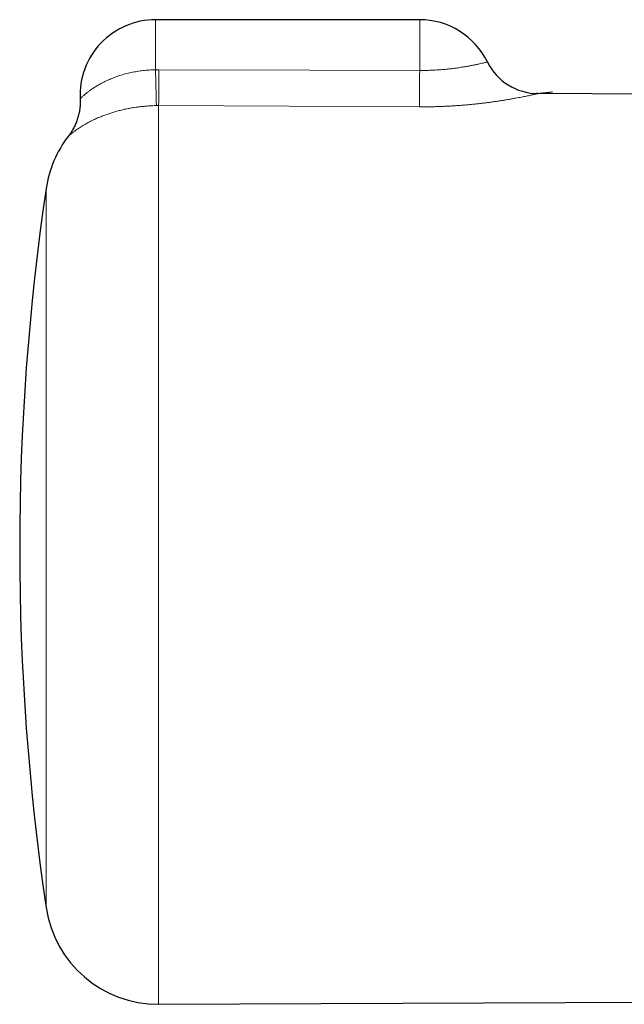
# Model space of a CAD drawing. Header units: millimetres. Extents: x 8 to 830, y 12 to 1725.
# Tile 131 of 256: x 299 to 331, y 930 to 982. Entities that reach past the tile are written whole.
import ezdxf

# ---------------------------------------------------------------- set-up
doc = ezdxf.new("R2010")
doc.units = ezdxf.units.MM

msp = doc.modelspace()

# ---------------------------------------------------------------- linework, layer by layer
at = {"color": 7, "linetype": 'Continuous', "lineweight": 30}
for p, q in [((320.3, 982.387), (306.3, 982.387)), ((345.303, 978.389), (326.57, 978.471)), ((306.465, 930.216), (345.303, 930.385))]:
    msp.add_line(p, q, dxfattribs=at)
at = {"color": 8, "linetype": 'Continuous', "lineweight": 0}
for p, q in [((306.3, 979.735), (306.3, 982.387)), ((320.3, 979.697), (320.3, 982.387)), ((306.3, 979.735), (306.478, 979.736)), ((306.465, 977.837), (306.347, 977.836)), ((306.465, 977.837), (306.465, 930.216)), ((320.287, 977.77), (306.465, 977.837)), ((300.504, 935.336), (300.504, 973.438))]:
    msp.add_line(p, q, dxfattribs=at)
at = {"color": 8, "linetype": 'Continuous', "lineweight": 0, "flags": 128}
msp.add_lwpolyline([(306.478, 979.736), (314.478, 979.713), (320.3, 979.697)], dxfattribs=at)
at = {"color": 7, "linetype": 'Continuous', "lineweight": 30, "flags": 128}
msp.add_lwpolyline([(326.57, 978.471), (326.549, 978.471), (326.507, 978.472), (326.502, 978.472), (326.5, 978.472), (326.5, 978.472), (326.5, 978.472), (326.5, 978.472), (326.5, 978.472), (326.5, 978.472), (327.343, 978.569)], dxfattribs=at)
at = {"color": 7, "linetype": 'Continuous', "lineweight": 30}
for centre, radius, start, end in [((306.3, 978.387), 4, 90, 182.7458), ((320.3, 978.387), 4, 26.1489, 90), ((326.585, 981.471), 3, 206.1309, 269.7253), ((306.439, 972.559), 6, 142.3857, 171.5732), ((429.1, 954.387), 130, 171.57319, 188.42681), ((306.439, 936.216), 6, 188.4268, 270.25)]:
    msp.add_arc(centre, radius, start, end, dxfattribs=at)
at = {"color": 8, "linetype": 'Continuous', "lineweight": 0}
for centre, radius, start, end in [((432.97, 981.87), 126.687, 180.96533, 181.82442), ((-140.564, 981.868), 447.048, 359.48334, 359.72671), ((-151.325, 981.937), 471.631, 359.49374, 359.72784)]:
    msp.add_arc(centre, radius, start, end, dxfattribs=at)
for points, knots in [([(320.3, 979.697), (320.377, 979.697), (320.53, 979.697), (320.783, 979.702), (321.056, 979.713), (321.349, 979.731), (321.636, 979.755), (321.917, 979.783), (322.187, 979.817), (322.446, 979.854), (322.69, 979.893), (322.917, 979.933), (323.122, 979.973), (323.305, 980.011), (323.467, 980.047), (323.604, 980.078), (323.714, 980.105), (323.799, 980.126), (323.857, 980.141), (323.888, 980.149), (323.889, 980.149), (323.889, 980.149)], [0, 0, 0, 0, 0.039455, 0.079096, 0.130688, 0.182693, 0.235329, 0.288823, 0.342885, 0.397378, 0.453204, 0.509478, 0.56495, 0.620838, 0.678016, 0.735631, 0.791293, 0.847348, 0.904632, 0.962337, 1, 1, 1, 1]), ([(302.306, 978.196), (302.306, 978.195), (302.303, 978.193), (302.314, 978.203), (302.339, 978.228), (302.381, 978.268), (302.435, 978.318), (302.497, 978.374), (302.574, 978.44), (302.674, 978.522), (302.812, 978.628), (302.976, 978.744), (303.168, 978.867), (303.379, 978.99), (303.612, 979.111), (303.864, 979.226), (304.129, 979.333), (304.407, 979.43), (304.702, 979.516), (305.007, 979.59), (305.32, 979.649), (305.639, 979.694), (305.967, 979.725), (306.189, 979.732), (306.3, 979.735)], [0, 0, 0, 0, 0.006005, 0.046003, 0.086586, 0.127171, 0.168332, 0.200677, 0.233023, 0.279333, 0.325647, 0.379626, 0.430867, 0.482464, 0.535159, 0.588231, 0.638803, 0.690069, 0.741692, 0.794047, 0.844615, 0.895909, 0.947573, 1, 1, 1, 1]), ([(326.57, 978.471), (326.571, 978.471), (326.572, 978.471), (326.563, 978.469), (326.542, 978.464), (326.509, 978.457), (326.465, 978.447), (326.409, 978.435), (326.341, 978.42), (326.261, 978.402), (326.169, 978.382), (326.066, 978.361), (325.953, 978.337), (325.83, 978.312), (325.696, 978.286), (325.551, 978.258), (325.394, 978.228), (325.227, 978.198), (325.049, 978.167), (324.864, 978.136), (324.672, 978.105), (324.474, 978.074), (324.267, 978.044), (324.052, 978.014), (323.828, 977.985), (323.595, 977.956), (323.356, 977.929), (323.116, 977.904), (322.875, 977.881), (322.633, 977.86), (322.388, 977.841), (322.137, 977.824), (321.881, 977.809), (321.62, 977.796), (321.356, 977.786), (321.047, 977.776), (320.69, 977.77), (320.422, 977.77), (320.287, 977.77)], [0, 0, 0, 0, 0.00857, 0.035517, 0.061818, 0.088175, 0.114972, 0.141768, 0.1688, 0.195833, 0.223318, 0.250864, 0.277892, 0.304976, 0.332228, 0.359536, 0.38748, 0.415482, 0.443657, 0.47189, 0.499377, 0.526916, 0.554609, 0.582352, 0.610677, 0.639056, 0.667593, 0.696184, 0.723208, 0.750276, 0.777477, 0.804722, 0.83247, 0.860265, 0.888199, 0.916181, 0.958012, 1, 1, 1, 1]), ([(306.347, 977.836), (306.262, 977.834), (306.093, 977.83), (305.84, 977.814), (305.586, 977.791), (305.335, 977.76), (305.086, 977.722), (304.842, 977.678), (304.602, 977.627), (304.368, 977.57), (304.141, 977.508), (303.921, 977.441), (303.711, 977.369), (303.497, 977.29), (303.282, 977.202), (303.094, 977.118), (302.939, 977.043), (302.791, 976.968), (302.634, 976.883), (302.488, 976.798), (302.367, 976.724), (302.269, 976.661), (302.178, 976.6), (302.096, 976.542), (302.021, 976.488), (301.954, 976.439), (301.895, 976.393), (301.837, 976.346), (301.782, 976.302), (301.738, 976.265), (301.709, 976.24), (301.692, 976.225), (301.684, 976.219), (301.686, 976.22), (301.687, 976.221)], [0, 0, 0, 0, 0.02947, 0.059065, 0.088989, 0.119042, 0.149252, 0.17959, 0.21019, 0.240915, 0.271989, 0.303186, 0.334546, 0.36602, 0.403732, 0.441622, 0.467142, 0.49271, 0.531436, 0.570313, 0.598737, 0.627213, 0.655872, 0.684578, 0.71352, 0.742507, 0.771671, 0.800877, 0.842584, 0.884407, 0.920443, 0.95655, 0.992799, 1, 1, 1, 1])]:
    msp.add_open_spline(points, degree=3, knots=knots, dxfattribs=at)
at = {"color": 7, "linetype": 'Continuous', "lineweight": 30}
msp.add_open_spline([(302.305, 978.196), (302.307, 978.151), (302.31, 978.061), (302.307, 977.927), (302.299, 977.793), (302.284, 977.66), (302.264, 977.529), (302.239, 977.401), (302.208, 977.276), (302.172, 977.154), (302.132, 977.035), (302.088, 976.92), (302.041, 976.809), (301.99, 976.702), (301.936, 976.601), (301.881, 976.505), (301.824, 976.415), (301.768, 976.331), (301.721, 976.266), (301.692, 976.228), (301.682, 976.216)], degree=3, knots=[0, 0, 0, 0, 0.063016, 0.127051, 0.190556, 0.253491, 0.315809, 0.377456, 0.438366, 0.498464, 0.557656, 0.61583, 0.672852, 0.728553, 0.782726, 0.835111, 0.885377, 0.933099, 0.977712, 1, 1, 1, 1], dxfattribs=at)

doc.saveas('drawing.dxf')
